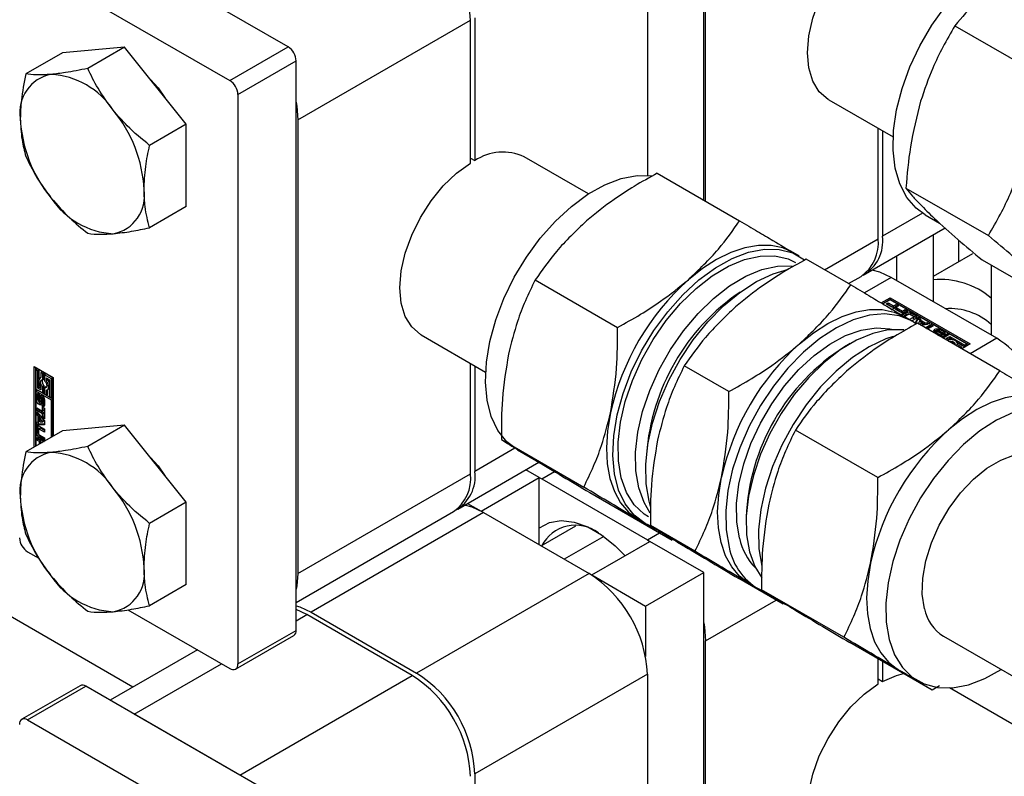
# Model space of a CAD drawing. Header units: millimetres. Extents: x 0 to 25230, y 0 to 17820.
# Tile 120 of 214: x 18119 to 18215, y 9829 to 9903. Entities that reach past the tile are written whole.
import ezdxf

# ---------------------------------------------------------------- set-up
doc = ezdxf.new("R2010")
doc.units = ezdxf.units.MM
doc.linetypes.add('SLD-Sólida', pattern=[0])

msp = doc.modelspace()

# ---------------------------------------------------------------- linework, layer by layer
at = {"color": 7, "linetype": 'SLD-Sólida', "lineweight": 25, "ltscale": 30}
for p, q in [((18130.222, 9837.926), (17191.77, 10379.683)), ((18185.678, 9885.269), (18185.678, 9922.559)), ((18185.854, 9885.167), (18185.854, 9915.924)), ((18180.197, 9912.659), (18180.197, 9887.66)), ((18145.302, 9900.148), (18125.644, 9911.496)), ((18119.987, 9908.231), (18139.645, 9896.883)), ((18163.439, 9902.984), (18163.439, 9889.099)), ((18146.256, 9893.065), (18163.015, 9902.739)), ((18163.015, 9888.854), (18163.015, 9902.739)), ((18210.067, 9902.208), (18218.072, 9897.587)), ((18129.392, 9900.119), (18123.381, 9899.582)), ((18129.392, 9900.119), (18125.827, 9898.061)), ((18135.402, 9892.642), (18129.392, 9900.119)), ((18139.645, 9896.883), (18145.302, 9900.148)), ((18123.381, 9899.582), (18119.817, 9897.524)), ((18140.423, 9895.535), (18146.08, 9898.801)), ((18146.08, 9843.439), (18146.08, 9898.801)), ((18140.423, 9895.535), (18140.423, 9840.174)), ((18197.825, 9895.014), (18204.079, 9891.404)), ((18135.402, 9892.642), (18131.838, 9890.585)), ((18135.402, 9884.628), (18135.402, 9892.642)), ((18146.256, 9893.065), (18146.256, 9848.972)), ((18202.613, 9881.505), (18202.613, 9892.25)), ((18203.037, 9892.005), (18203.037, 9881.75)), ((18163.015, 9889.344), (18163.439, 9889.099)), ((18174.48, 9885.865), (18168.227, 9889.476)), ((18181.156, 9887.879), (18189.161, 9883.258)), ((18205.322, 9886.43), (18213.327, 9881.809)), ((18135.402, 9884.628), (18131.838, 9882.57)), ((18206.927, 9883.996), (18203.037, 9881.75)), ((18207.17, 9883.846), (18208.578, 9883.033)), ((18201.38, 9878.088), (18209.114, 9882.552)), ((18197.405, 9878.499), (18202.613, 9881.505)), ((18207.951, 9881.881), (18207.951, 9875.399)), ((18210.426, 9881.378), (18210.426, 9879.252)), ((18194.945, 9879.825), (18194.326, 9880.182)), ((18211.781, 9880.034), (18207.951, 9877.824)), ((18199.962, 9877.023), (18195.634, 9879.521)), ((18204.416, 9879.84), (18204.416, 9877.44)), ((18212.727, 9879.441), (18220.732, 9874.82)), ((18213.608, 9878.933), (18213.608, 9872.133)), ((18169.296, 9877.502), (18177.301, 9872.881)), ((18199.749, 9877.146), (18200.956, 9877.843)), ((18203.886, 9877.746), (18201.279, 9876.241)), ((18214.139, 9871.827), (18203.886, 9877.746)), ((18202.916, 9875.268), (18203.779, 9875.766)), ((18203.779, 9875.603), (18203.055, 9875.185)), ((18203.779, 9875.564), (18203.088, 9875.165)), ((18203.396, 9875.178), (18203.575, 9875.281)), ((18203.575, 9875.281), (18204.111, 9874.971)), ((18203.575, 9875.117), (18203.575, 9875.281)), ((18203.779, 9875.766), (18211.558, 9871.276)), ((18203.779, 9875.603), (18203.779, 9875.766)), ((18211.416, 9871.195), (18203.779, 9875.603)), ((18209.405, 9872.317), (18203.779, 9875.564)), ((18203.932, 9874.868), (18203.396, 9875.178)), ((18203.538, 9875.096), (18203.575, 9875.117)), ((18203.575, 9875.117), (18204.111, 9874.808)), ((18204.597, 9874.978), (18203.866, 9874.556)), ((18204.111, 9874.971), (18204.36, 9875.115)), ((18204.111, 9874.808), (18204.111, 9874.971)), ((18204.111, 9874.808), (18204.36, 9874.952)), ((18204.266, 9874.675), (18204.445, 9874.778)), ((18204.802, 9874.366), (18204.266, 9874.675)), ((18204.36, 9875.115), (18204.597, 9874.978)), ((18204.36, 9874.952), (18204.36, 9875.115)), ((18204.36, 9874.952), (18204.456, 9874.897)), ((18204.408, 9874.594), (18204.445, 9874.615)), ((18204.445, 9874.778), (18204.981, 9874.469)), ((18204.445, 9874.615), (18204.445, 9874.778)), ((18204.445, 9874.615), (18204.981, 9874.306)), ((18205.467, 9874.476), (18204.736, 9874.054)), ((18204.819, 9874.006), (18205.347, 9874.31)), ((18204.981, 9874.469), (18205.23, 9874.613)), ((18204.981, 9874.306), (18204.981, 9874.469)), ((18204.981, 9874.306), (18205.23, 9874.45)), ((18205.23, 9874.613), (18205.467, 9874.476)), ((18205.23, 9874.45), (18205.23, 9874.613)), ((18205.23, 9874.45), (18205.326, 9874.395)), ((18205.347, 9874.147), (18205.347, 9874.31)), ((18205.8, 9874.31), (18206.306, 9874.018)), ((18205.8, 9874.147), (18205.8, 9874.31)), ((18205.065, 9873.984), (18205.347, 9874.147)), ((18205.905, 9873.498), (18205.127, 9873.947)), ((18205.56, 9874.158), (18205.161, 9873.927)), ((18205.642, 9873.649), (18206.041, 9873.88)), ((18206.041, 9873.963), (18205.705, 9874.158)), ((18205.8, 9874.147), (18206.306, 9873.855)), ((18206.306, 9873.757), (18205.881, 9873.511)), ((18206.041, 9873.716), (18206.041, 9873.88)), ((18206.072, 9873.758), (18206.072, 9873.921)), ((18206.198, 9873.314), (18206.498, 9873.881)), ((18206.262, 9873.271), (18206.498, 9873.718)), ((18206.306, 9873.855), (18206.306, 9874.018)), ((18206.498, 9873.881), (18206.754, 9873.734)), ((18206.498, 9873.718), (18206.498, 9873.881)), ((18206.498, 9873.718), (18206.697, 9873.603)), ((18206.621, 9873.485), (18206.5, 9873.249)), ((18206.935, 9873.303), (18206.621, 9873.485)), ((18206.754, 9873.734), (18206.697, 9873.625)), ((18206.697, 9873.625), (18207.178, 9873.347)), ((18206.697, 9873.462), (18206.697, 9873.625)), ((18206.697, 9873.462), (18207.178, 9873.184)), ((18207.178, 9873.347), (18207.367, 9873.38)), ((18207.178, 9873.184), (18207.178, 9873.347)), ((18207.367, 9873.38), (18207.622, 9873.232)), ((18207.367, 9873.216), (18207.367, 9873.38)), ((18214.44, 9868.665), (18206.435, 9873.286)), ((18206.527, 9873.233), (18206.935, 9873.303)), ((18206.745, 9873.107), (18206.935, 9873.14)), ((18207.622, 9873.232), (18206.784, 9873.084)), ((18206.935, 9873.14), (18206.935, 9873.303)), ((18207.173, 9872.86), (18207.72, 9873.176)), ((18207.178, 9873.184), (18207.367, 9873.216)), ((18207.314, 9872.779), (18207.72, 9873.013)), ((18207.367, 9873.216), (18207.405, 9873.194)), ((18207.958, 9873.038), (18207.412, 9872.722)), ((18207.72, 9873.176), (18207.958, 9873.038)), ((18207.72, 9873.013), (18207.72, 9873.176)), ((18207.72, 9873.013), (18207.817, 9872.956)), ((18208.522, 9872.198), (18208.12, 9872.442)), ((18208.286, 9872.576), (18208.286, 9872.413)), ((18208.286, 9872.412), (18208.286, 9872.575)), ((18208.286, 9872.413), (18208.286, 9872.412)), ((18208.294, 9872.388), (18208.294, 9872.552)), ((18208.326, 9872.522), (18208.726, 9872.28)), ((18208.326, 9872.359), (18208.326, 9872.522)), ((18208.8, 9872.36), (18208.426, 9872.576)), ((18208.585, 9872.704), (18209.022, 9872.452)), ((18208.585, 9872.541), (18208.585, 9872.704)), ((18208.585, 9872.541), (18209.022, 9872.288)), ((18209.022, 9872.288), (18209.022, 9872.452)), ((18158.227, 9872.155), (18164.481, 9868.545)), ((18208.326, 9872.359), (18208.726, 9872.116)), ((18208.469, 9872.112), (18208.469, 9872.125)), ((18208.515, 9872.085), (18208.515, 9872.116)), ((18208.553, 9872.064), (18208.553, 9872.123)), ((18208.567, 9872.055), (18208.567, 9872.144)), ((18208.567, 9872.056), (18208.567, 9872.141)), ((18208.726, 9872.116), (18208.726, 9872.28)), ((18208.79, 9872.065), (18208.726, 9872.116)), ((18208.76, 9871.944), (18209.405, 9872.317)), ((18208.831, 9872.285), (18208.835, 9872.287)), ((18209.012, 9872.18), (18208.831, 9872.285)), ((18208.835, 9872.283), (18208.835, 9872.287)), ((18208.844, 9872.277), (18208.844, 9872.297)), ((18208.847, 9872.276), (18208.847, 9872.307)), ((18208.901, 9871.862), (18209.405, 9872.153)), ((18209.58, 9872.215), (18208.935, 9871.843)), ((18209.265, 9871.831), (18209.58, 9872.013)), ((18209.505, 9871.693), (18209.265, 9871.831)), ((18209.405, 9872.317), (18209.405, 9872.153)), ((18209.407, 9871.75), (18209.58, 9871.85)), ((18211.207, 9871.276), (18209.58, 9872.215)), ((18209.58, 9872.013), (18211.032, 9871.175)), ((18209.58, 9871.85), (18209.58, 9872.013)), ((18209.58, 9871.85), (18209.884, 9871.675)), ((18210.271, 9871.451), (18211.032, 9871.012)), ((18214.139, 9871.827), (18211.55, 9870.333)), ((18199.893, 9871.313), (18199.359, 9871.004)), ((18210.717, 9870.993), (18210.302, 9871.233)), ((18210.316, 9871.225), (18210.316, 9871.311)), ((18210.562, 9870.904), (18210.717, 9870.993)), ((18210.703, 9870.822), (18210.717, 9870.83)), ((18210.717, 9870.83), (18210.717, 9870.993)), ((18211.558, 9871.276), (18210.737, 9870.803)), ((18211.032, 9871.175), (18211.207, 9871.276)), ((18211.032, 9871.012), (18211.032, 9871.175)), ((18211.032, 9871.012), (18211.207, 9871.113)), ((18211.207, 9871.113), (18211.207, 9871.276)), ((18120.624, 9869.078), (18122.48, 9868.006)), ((18120.624, 9861.245), (18120.624, 9869.078)), ((18120.765, 9868.996), (18120.765, 9861.327)), ((18120.94, 9868.856), (18120.799, 9868.774)), ((18120.799, 9868.774), (18120.799, 9866.895)), ((18120.974, 9868.673), (18120.799, 9868.774)), ((18121.116, 9868.755), (18120.94, 9868.856)), ((18121.116, 9868.755), (18120.974, 9868.673)), ((18120.974, 9866.997), (18120.974, 9868.673)), ((18121.116, 9867.875), (18121.116, 9868.755)), ((18121.431, 9868.573), (18121.289, 9868.491)), ((18121.606, 9868.472), (18121.431, 9868.573)), ((18163.015, 9858.646), (18163.015, 9869.391)), ((18163.439, 9869.146), (18163.439, 9858.891)), ((18188.102, 9866.645), (18183.774, 9869.144)), ((18121.289, 9868.028), (18121.215, 9867.985)), ((18121.464, 9868.39), (18121.289, 9868.491)), ((18121.289, 9868.491), (18121.289, 9868.012)), ((18121.606, 9868.472), (18121.464, 9868.39)), ((18121.464, 9867.783), (18121.464, 9868.39)), ((18121.606, 9867.864), (18121.464, 9867.783)), ((18121.606, 9867.864), (18121.606, 9868.472)), ((18121.781, 9868.37), (18121.64, 9868.289)), ((18121.64, 9868.289), (18121.64, 9867.681)), ((18122.305, 9867.905), (18121.64, 9868.289)), ((18122.447, 9867.986), (18121.781, 9868.37)), ((18121.815, 9867.985), (18122.13, 9867.803)), ((18121.815, 9867.708), (18121.815, 9867.985)), ((18121.956, 9867.79), (18121.815, 9867.708)), ((18121.956, 9867.79), (18121.956, 9867.904)), ((18122.13, 9867.803), (18122.13, 9866.127)), ((18122.447, 9867.986), (18122.305, 9867.905)), ((18122.305, 9866.026), (18122.305, 9867.905)), ((18122.447, 9866.108), (18122.447, 9867.986)), ((18122.48, 9868.006), (18122.48, 9862.317)), ((18120.799, 9866.895), (18121.464, 9866.511)), ((18120.799, 9866.693), (18120.94, 9866.775)), ((18122.305, 9865.824), (18120.799, 9866.693)), ((18120.799, 9866.693), (18120.799, 9861.347)), ((18122.447, 9865.905), (18120.94, 9866.775)), ((18121.116, 9867.078), (18120.974, 9866.997)), ((18121.289, 9866.815), (18120.974, 9866.997)), ((18121.116, 9867.078), (18121.116, 9867.429)), ((18121.289, 9866.978), (18121.116, 9867.078)), ((18121.289, 9867.092), (18121.289, 9866.815)), ((18121.606, 9867.2), (18121.464, 9867.119)), ((18121.464, 9866.511), (18121.464, 9867.119)), ((18121.606, 9866.593), (18121.606, 9867.2)), ((18121.781, 9867.099), (18121.64, 9867.017)), ((18121.64, 9867.017), (18121.64, 9866.41)), ((18121.823, 9867.094), (18121.781, 9867.099)), ((18121.815, 9866.309), (18121.815, 9866.788)), ((18121.889, 9866.815), (18122.031, 9866.897)), ((18121.956, 9866.391), (18121.956, 9866.854)), ((18121.015, 9866.375), (18120.873, 9866.294)), ((18120.873, 9865.789), (18120.873, 9866.294)), ((18121.015, 9865.871), (18120.873, 9865.789)), ((18121.015, 9865.871), (18121.015, 9866.375)), ((18121.064, 9866.147), (18121.064, 9865.715)), ((18121.114, 9866.23), (18121.087, 9866.214)), ((18121.114, 9866.227), (18121.096, 9866.217)), ((18121.114, 9866.216), (18121.11, 9866.214)), ((18121.114, 9866.212), (18121.11, 9866.214)), ((18121.114, 9866.42), (18121.114, 9866.212)), ((18121.134, 9865.594), (18121.275, 9865.675)), ((18121.276, 9865.676), (18121.135, 9865.594)), ((18121.292, 9865.695), (18121.151, 9865.614)), ((18121.16, 9865.656), (18121.171, 9866.123)), ((18121.302, 9865.737), (18121.16, 9865.656)), ((18121.312, 9866.205), (18121.171, 9866.123)), ((18121.275, 9865.675), (18121.276, 9865.676)), ((18121.302, 9865.737), (18121.312, 9866.205)), ((18121.325, 9866.286), (18121.312, 9866.205)), ((18121.343, 9865.988), (18121.333, 9865.517)), ((18121.509, 9866.135), (18121.367, 9866.053)), ((18121.512, 9866.136), (18121.37, 9866.055)), ((18121.533, 9866.132), (18121.393, 9866.051)), ((18121.554, 9866.101), (18121.418, 9866.022)), ((18121.574, 9866.06), (18121.433, 9865.978)), ((18121.579, 9866.018), (18121.437, 9865.936)), ((18121.437, 9865.504), (18121.437, 9865.936)), ((18121.606, 9866.593), (18121.464, 9866.511)), ((18121.579, 9865.586), (18121.579, 9866.018)), ((18121.63, 9865.859), (18121.63, 9865.354)), ((18121.64, 9866.41), (18121.815, 9866.309)), ((18121.956, 9866.391), (18121.815, 9866.309)), ((18122.13, 9866.127), (18122.305, 9866.026)), ((18122.447, 9866.108), (18122.305, 9866.026)), ((18122.447, 9865.905), (18122.305, 9865.824)), ((18122.305, 9862.216), (18122.305, 9865.824)), ((18122.447, 9862.298), (18122.447, 9865.905)), ((18120.897, 9865.079), (18121.45, 9864.76)), ((18120.897, 9864.803), (18120.897, 9865.079)), ((18121.039, 9864.885), (18120.897, 9864.803)), ((18121.45, 9864.484), (18120.897, 9864.803)), ((18121.039, 9864.885), (18121.039, 9864.998)), ((18121.592, 9864.566), (18121.039, 9864.885)), ((18121.389, 9865.228), (18121.389, 9865.438)), ((18121.53, 9865.31), (18121.389, 9865.228)), ((18121.415, 9865.437), (18121.556, 9865.519)), ((18121.567, 9865.53), (18121.425, 9865.448)), ((18121.576, 9865.555), (18121.435, 9865.473)), ((18121.579, 9865.586), (18121.437, 9865.504)), ((18121.45, 9865.135), (18121.629, 9865.031)), ((18121.45, 9864.76), (18121.45, 9865.135)), ((18121.592, 9864.842), (18121.45, 9864.76)), ((18121.531, 9865.504), (18121.53, 9865.31)), ((18121.592, 9864.842), (18121.592, 9865.053)), ((18121.629, 9865.031), (18121.629, 9864.006)), ((18120.897, 9864.691), (18121.629, 9863.819)), ((18120.897, 9864.396), (18120.897, 9864.691)), ((18121.039, 9864.478), (18120.897, 9864.396)), ((18121.02, 9864.249), (18120.897, 9864.396)), ((18121.161, 9864.331), (18121.02, 9864.249)), ((18121.02, 9863.693), (18121.02, 9864.249)), ((18121.161, 9863.775), (18121.02, 9863.693)), ((18121.039, 9864.478), (18121.039, 9864.522)), ((18121.161, 9864.331), (18121.039, 9864.478)), ((18121.161, 9863.775), (18121.161, 9864.331)), ((18121.321, 9864.142), (18121.179, 9864.061)), ((18121.179, 9864.061), (18121.179, 9863.697)), ((18121.469, 9863.712), (18121.179, 9864.061)), ((18121.611, 9863.793), (18121.321, 9864.142)), ((18121.592, 9864.566), (18121.45, 9864.484)), ((18121.45, 9864.109), (18121.45, 9864.484)), ((18121.592, 9864.191), (18121.45, 9864.109)), ((18121.629, 9864.006), (18121.45, 9864.109)), ((18121.611, 9863.793), (18121.469, 9863.712)), ((18121.592, 9864.191), (18121.592, 9864.566)), ((18121.629, 9864.17), (18121.592, 9864.191)), ((18121.629, 9863.819), (18121.629, 9863.42)), ((18123.381, 9862.837), (18119.817, 9860.78)), ((18121.016, 9863.24), (18120.875, 9863.158)), ((18120.875, 9862.573), (18120.875, 9863.158)), ((18120.897, 9863.688), (18121.02, 9863.693)), ((18120.897, 9863.393), (18120.897, 9863.688)), ((18121.039, 9863.475), (18120.897, 9863.393)), ((18121.629, 9863.42), (18120.897, 9863.393)), ((18121.016, 9862.655), (18121.016, 9863.24)), ((18121.039, 9863.475), (18121.039, 9863.704)), ((18121.629, 9863.496), (18121.039, 9863.475)), ((18121.054, 9862.956), (18121.054, 9862.568)), ((18121.217, 9863.085), (18121.076, 9863.003)), ((18121.101, 9863.289), (18121.629, 9862.984)), ((18121.268, 9863.08), (18121.127, 9862.998)), ((18121.629, 9862.708), (18121.127, 9862.998)), ((18121.179, 9863.697), (18121.469, 9863.712)), ((18121.629, 9862.872), (18121.268, 9863.08)), ((18121.629, 9862.984), (18121.629, 9862.708)), ((18129.392, 9863.375), (18123.381, 9862.837)), ((18129.392, 9863.375), (18125.827, 9861.317)), ((18135.402, 9855.898), (18129.392, 9863.375)), ((18202.58, 9858.288), (18194.576, 9862.909)), ((18121.016, 9862.655), (18120.875, 9862.573)), ((18120.897, 9862.202), (18121.589, 9861.803)), ((18120.897, 9861.929), (18120.897, 9862.202)), ((18121.039, 9862.01), (18120.897, 9861.929)), ((18121.147, 9861.785), (18120.897, 9861.929)), ((18121.039, 9862.01), (18121.039, 9862.121)), ((18121.288, 9861.867), (18121.039, 9862.01)), ((18121.242, 9862.263), (18121.101, 9862.181)), ((18121.629, 9861.877), (18121.101, 9862.181)), ((18121.127, 9862.442), (18121.629, 9862.152)), ((18121.288, 9861.867), (18121.147, 9861.785)), ((18121.629, 9862.04), (18121.242, 9862.263)), ((18121.288, 9861.629), (18121.288, 9861.867)), ((18121.629, 9862.152), (18121.629, 9861.877)), ((18166.015, 9861.982), (18174.02, 9857.361)), ((18121.147, 9861.547), (18121.147, 9861.785)), ((18121.467, 9861.763), (18121.325, 9861.682)), ((18121.352, 9861.666), (18121.325, 9861.682)), ((18121.325, 9861.682), (18121.325, 9861.65)), ((18121.494, 9861.748), (18121.467, 9861.763)), ((18167.329, 9861.136), (18163.439, 9858.891)), ((18167.572, 9860.987), (18169.428, 9859.915)), ((18161.782, 9855.228), (18169.66, 9859.776)), ((18169.697, 9858.295), (18168.396, 9859.046)), ((18146.256, 9848.972), (18163.015, 9858.646)), ((18164.04, 9855.03), (18169.697, 9858.295)), ((18169.697, 9851.764), (18169.697, 9858.295)), ((18169.697, 9858.289), (18169.944, 9858.152)), ((18169.944, 9858.152), (18171.182, 9858.867)), ((18169.944, 9858.152), (18180.197, 9852.233)), ((18174.593, 9856.839), (18182.598, 9852.218)), ((18135.402, 9855.898), (18131.838, 9853.84)), ((18135.402, 9847.884), (18135.402, 9855.898)), ((18162.739, 9855.781), (18164.04, 9855.03)), ((18146.08, 9846.163), (18161.358, 9854.983)), ((18164.288, 9854.887), (18147.529, 9845.212)), ((18164.04, 9855.03), (18164.04, 9855.023)), ((18164.288, 9854.887), (18174.541, 9848.968)), ((18179.327, 9854.2), (18179.946, 9853.843)), ((18189.792, 9854.432), (18189.792, 9853.815)), ((18169.889, 9851.653), (18173.256, 9853.597)), ((18184.821, 9851.125), (18180.493, 9853.624)), ((18175.962, 9852.572), (18172.13, 9850.36)), ((18180.197, 9852.233), (18181.384, 9852.918)), ((18182.598, 9852.218), (18181.783, 9852.717)), ((18174.788, 9848.825), (18180.445, 9852.091)), ((18180.197, 9852.233), (18180.44, 9852.088)), ((18185.678, 9849.07), (18180.445, 9852.091)), ((18183.128, 9852.006), (18183.906, 9851.557)), ((18119.987, 9851.073), (18121.066, 9850.45)), ((18174.541, 9848.968), (18157.782, 9839.293)), ((18174.788, 9848.825), (18174.788, 9848.819)), ((18174.788, 9848.825), (18180.021, 9845.804)), ((18180.021, 9845.804), (18185.678, 9849.07)), ((18185.678, 9805.913), (18185.678, 9849.07)), ((18193.399, 9845.983), (18189.071, 9848.481)), ((18135.402, 9847.884), (18131.838, 9845.826)), ((18190.128, 9847.965), (18190.906, 9847.516)), ((18199.299, 9842.767), (18191.294, 9847.388)), ((18180.021, 9845.804), (18180.021, 9840.892)), ((18185.854, 9842.435), (18192.699, 9846.387)), ((18193.399, 9845.983), (18192.584, 9846.481)), ((18194.088, 9845.679), (18194.707, 9845.322)), ((18129.742, 9845.442), (18139.645, 9839.725)), ((18147.105, 9844.967), (18146.08, 9845.451)), ((18146.08, 9844.376), (18147.105, 9844.967)), ((18157.358, 9839.048), (18147.105, 9844.967)), ((18147.529, 9845.212), (18157.782, 9839.293)), ((18140.195, 9839.67), (18145.852, 9842.936)), ((18140.423, 9840.174), (18146.08, 9843.439)), ((18208.962, 9842.866), (18872.228, 9459.97)), ((18185.854, 9805.811), (18185.854, 9842.435)), ((18207.877, 9837.625), (18199.872, 9842.246)), ((18136.491, 9841.545), (18128.004, 9836.645)), ((18130.346, 9835.293), (18138.834, 9840.193)), ((18202.613, 9838.225), (18202.613, 9840.663)), ((18203.037, 9840.419), (18203.037, 9838.47)), ((18140.6, 9829.374), (18157.358, 9839.048)), ((18180.197, 9839.17), (18163.439, 9829.495)), ((18180.197, 9839.17), (18180.197, 9809.076)), ((18204.606, 9839.607), (18206.462, 9838.536)), ((18125.094, 9838.062), (18119.437, 9834.796)), ((18119.987, 9834.742), (18125.644, 9838.008)), ((18145.302, 9826.659), (18125.644, 9838.008)), ((18202.613, 9838.715), (18203.037, 9838.47)), ((18208.564, 9838.032), (18207.877, 9837.625)), ((18882.228, 9449.522), (18209.564, 9837.842)), ((18140.6, 9829.374), (18130.346, 9835.293)), ((18119.987, 9834.742), (18139.645, 9823.394)), ((18163.439, 9829.495), (18163.439, 9815.611))]:
    msp.add_line(p, q, dxfattribs=at)
at = {"color": 7, "linetype": 'SLD-Sólida', "lineweight": 25, "ltscale": 30, "flags": 128}
for points in [[(18197.825, 9895.014), (18197.75, 9895.058), (18196.902, 9895.795), (18196.272, 9896.823), (18195.885, 9898.105), (18195.754, 9899.592), (18195.885, 9901.231), (18196.272, 9902.96), (18196.902, 9904.715), (18197.75, 9906.432), (18198.787, 9908.046), (18199.973, 9909.499), (18201.264, 9910.737), (18202.613, 9911.714)], [(18207.17, 9883.846), (18206.304, 9884.478), (18205.406, 9885.523), (18204.726, 9886.833), (18204.279, 9888.377), (18204.075, 9890.12), (18204.12, 9892.02), (18204.412, 9894.033), (18204.944, 9896.112), (18205.704, 9898.208), (18206.675, 9900.272), (18207.832, 9902.255), (18209.15, 9904.111), (18210.598, 9905.797), (18212.141, 9907.272), (18213.743, 9908.504), (18215.366, 9909.461), (18216.974, 9910.123), (18218.527, 9910.473), (18219.99, 9910.504), (18220.717, 9910.39)], [(18131.609, 9897.338), (18132.66, 9896.166), (18133.365, 9895.177)], [(18146.08, 9894.787), (18146.148, 9894.402), (18146.256, 9893.065)], [(18158.227, 9872.155), (18158.152, 9872.199), (18157.304, 9872.936), (18156.674, 9873.964), (18156.287, 9875.246), (18156.156, 9876.733), (18156.287, 9878.371), (18156.674, 9880.1), (18157.304, 9881.855), (18158.152, 9883.572), (18159.189, 9885.187), (18160.375, 9886.64), (18161.666, 9887.878), (18163.015, 9888.854)], [(18167.572, 9860.987), (18166.535, 9861.78), (18165.674, 9862.873), (18165.033, 9864.226), (18164.628, 9865.808), (18164.467, 9867.581), (18164.555, 9869.504), (18164.889, 9871.532), (18165.462, 9873.617), (18166.261, 9875.711), (18167.265, 9877.764), (18168.453, 9879.729), (18169.796, 9881.558), (18171.262, 9883.21), (18172.818, 9884.646), (18174.427, 9885.831), (18176.05, 9886.739), (18177.651, 9887.347), (18179.191, 9887.642), (18180.635, 9887.617), (18180.656, 9887.614)], [(18180.855, 9853.433), (18179.97, 9853.829), (18178.909, 9854.636), (18178.048, 9855.729), (18177.407, 9857.082), (18177.002, 9858.664), (18176.841, 9860.437), (18176.929, 9862.36), (18177.264, 9864.388), (18177.837, 9866.474), (18178.635, 9868.568), (18179.64, 9870.621), (18180.827, 9872.585), (18182.17, 9874.415), (18183.637, 9876.067), (18185.192, 9877.502), (18186.801, 9878.688), (18188.425, 9879.595), (18190.025, 9880.204), (18191.566, 9880.499), (18193.009, 9880.474), (18194.322, 9880.129), (18195.475, 9879.472), (18195.494, 9879.458)], [(18194.397, 9880.14), (18193.363, 9880.611), (18192.217, 9880.852), (18190.978, 9880.859), (18189.669, 9880.632), (18188.31, 9880.175), (18186.927, 9879.497), (18185.542, 9878.607), (18184.178, 9877.523)], [(18180.302, 9854.46), (18179.874, 9854.739), (18178.921, 9855.652), (18178.178, 9856.84), (18177.662, 9858.274), (18177.388, 9859.919), (18177.362, 9861.734), (18177.584, 9863.674), (18178.048, 9865.693), (18178.744, 9867.739), (18179.654, 9869.764), (18180.757, 9871.716), (18182.023, 9873.548), (18183.424, 9875.214), (18184.923, 9876.675), (18186.484, 9877.893), (18188.069, 9878.838), (18189.639, 9879.488), (18191.155, 9879.827), (18192.579, 9879.846), (18193.877, 9879.544), (18194.589, 9879.208)], [(18180.484, 9854.842), (18179.871, 9855.862), (18179.356, 9857.296), (18179.081, 9858.941), (18179.055, 9860.756), (18179.277, 9862.697), (18179.741, 9864.715), (18180.437, 9866.762), (18181.348, 9868.786), (18182.45, 9870.738), (18183.716, 9872.57), (18185.117, 9874.237), (18186.616, 9875.697), (18188.177, 9876.915), (18189.763, 9877.861), (18191.332, 9878.511), (18192.848, 9878.85), (18194.272, 9878.868), (18194.279, 9878.867)], [(18180.509, 9855.481), (18180.357, 9856.01), (18180.073, 9857.692), (18180.036, 9859.546), (18180.248, 9861.527), (18180.703, 9863.59), (18181.391, 9865.686), (18182.295, 9867.765), (18183.394, 9869.78), (18184.663, 9871.683), (18186.072, 9873.429), (18187.588, 9874.977), (18189.174, 9876.291), (18190.795, 9877.341), (18192.412, 9878.101), (18193.914, 9878.54)], [(18203.886, 9877.746), (18202.782, 9878.258), (18202.021, 9878.458)], [(18194.979, 9871.287), (18196.343, 9872.372), (18197.728, 9873.261), (18199.111, 9873.94), (18200.47, 9874.397), (18201.779, 9874.623), (18203.018, 9874.616), (18204.164, 9874.375), (18205.198, 9873.905)], [(18206.291, 9873.25), (18205.881, 9873.512), (18204.644, 9874.014), (18203.262, 9874.199), (18201.765, 9874.064), (18200.19, 9873.611), (18198.573, 9872.85), (18196.953, 9871.801), (18195.366, 9870.487), (18193.85, 9868.938), (18192.441, 9867.192), (18191.173, 9865.29), (18190.073, 9863.275), (18189.169, 9861.196), (18188.481, 9859.1), (18188.026, 9857.037), (18187.814, 9855.056), (18187.851, 9853.202), (18188.135, 9851.52)], [(18206.367, 9873.806), (18206.346, 9873.827), (18206.306, 9873.855)], [(18189.14, 9852.399), (18188.877, 9853.999), (18188.86, 9855.768), (18189.091, 9857.659), (18189.563, 9859.624), (18190.264, 9861.612), (18191.176, 9863.572), (18192.275, 9865.452), (18193.533, 9867.203), (18194.917, 9868.782), (18196.392, 9870.146), (18197.918, 9871.26), (18199.457, 9872.096), (18200.969, 9872.632), (18202.415, 9872.854), (18203.757, 9872.756), (18204.073, 9872.681)], [(18205.111, 9872.65), (18205.028, 9872.659), (18203.604, 9872.64), (18202.088, 9872.302), (18200.519, 9871.652), (18198.933, 9870.706), (18197.372, 9869.488), (18195.873, 9868.028), (18194.472, 9866.361), (18193.206, 9864.529), (18192.104, 9862.577), (18191.193, 9860.553), (18190.497, 9858.506), (18190.033, 9856.488), (18189.811, 9854.547), (18189.837, 9852.732), (18190.112, 9851.087)], [(18208.12, 9872.442), (18208.052, 9872.503), (18208.03, 9872.575), (18208.057, 9872.646), (18208.128, 9872.706), (18208.233, 9872.745), (18208.357, 9872.759), (18208.48, 9872.744), (18208.585, 9872.704)], [(18208.325, 9872.602), (18208.317, 9872.601), (18208.309, 9872.599), (18208.302, 9872.596), (18208.296, 9872.593), (18208.291, 9872.589), (18208.288, 9872.585), (18208.286, 9872.58), (18208.286, 9872.575)], [(18208.585, 9872.541), (18208.48, 9872.581), (18208.381, 9872.595)], [(18209.022, 9872.452), (18209.064, 9872.422), (18209.094, 9872.389), (18209.112, 9872.352), (18209.117, 9872.315), (18209.109, 9872.277), (18209.088, 9872.241), (18209.055, 9872.209), (18209.012, 9872.18)], [(18204.09, 9872.017), (18203.372, 9871.774), (18201.755, 9871.014), (18200.135, 9869.964), (18198.548, 9868.65), (18197.032, 9867.101), (18195.623, 9865.355), (18194.354, 9863.453), (18193.255, 9861.438), (18192.351, 9859.359), (18191.663, 9857.263), (18191.208, 9855.2), (18190.996, 9853.219), (18191.033, 9851.365), (18191.317, 9849.683)], [(18208.726, 9872.28), (18208.797, 9872.219), (18208.822, 9872.147), (18208.798, 9872.075), (18208.727, 9872.014), (18208.679, 9871.991)], [(18209.085, 9872.237), (18209.064, 9872.259), (18209.022, 9872.288)], [(18209.468, 9871.535), (18209.569, 9871.553), (18209.703, 9871.554), (18209.832, 9871.53), (18209.941, 9871.484), (18210.02, 9871.421), (18210.061, 9871.347), (18210.06, 9871.269), (18210.029, 9871.211)], [(18210.302, 9871.233), (18210.315, 9871.328), (18210.287, 9871.423), (18210.22, 9871.511), (18210.118, 9871.587), (18209.987, 9871.646), (18209.835, 9871.684), (18209.671, 9871.7), (18209.505, 9871.693)], [(18121.289, 9868.012), (18121.2, 9867.975), (18121.132, 9867.904), (18121.089, 9867.802), (18121.075, 9867.676), (18121.089, 9867.532), (18121.132, 9867.381), (18121.2, 9867.231), (18121.289, 9867.092)], [(18121.464, 9867.119), (18121.379, 9867.216), (18121.311, 9867.333), (18121.267, 9867.456), (18121.251, 9867.574), (18121.267, 9867.674), (18121.311, 9867.746), (18121.379, 9867.784), (18121.464, 9867.783)], [(18121.64, 9867.681), (18121.725, 9867.584), (18121.794, 9867.467), (18121.837, 9867.344), (18121.853, 9867.227), (18121.837, 9867.126), (18121.794, 9867.054), (18121.725, 9867.016), (18121.64, 9867.017)], [(18121.815, 9866.788), (18121.904, 9866.825), (18121.972, 9866.896), (18122.015, 9866.998), (18122.029, 9867.124), (18122.015, 9867.268), (18121.972, 9867.419), (18121.904, 9867.569), (18121.815, 9867.708)], [(18120.873, 9866.294), (18120.878, 9866.344), (18120.892, 9866.387), (18120.914, 9866.421), (18120.944, 9866.445), (18120.981, 9866.456), (18121.023, 9866.456), (18121.067, 9866.444), (18121.114, 9866.42)], [(18121.333, 9865.517), (18121.314, 9865.428), (18121.263, 9865.373), (18121.188, 9865.361), (18121.101, 9865.392), (18121.013, 9865.464), (18120.94, 9865.564), (18120.891, 9865.678), (18120.873, 9865.789)], [(18121.028, 9866.455), (18121.02, 9866.426), (18121.015, 9866.375)], [(18121.015, 9865.871), (18121.032, 9865.76), (18121.07, 9865.666)], [(18121.171, 9866.123), (18121.188, 9866.215), (18121.237, 9866.273), (18121.312, 9866.288), (18121.4, 9866.257), (18121.488, 9866.186), (18121.563, 9866.086), (18121.613, 9865.971), (18121.63, 9865.859)], [(18121.512, 9866.136), (18121.509, 9866.135), (18121.509, 9866.135)], [(18121.574, 9866.06), (18121.573, 9866.065), (18121.572, 9866.069)], [(18219.676, 9865.547), (18218.642, 9866.017), (18217.496, 9866.258), (18216.257, 9866.265), (18214.948, 9866.039), (18213.589, 9865.582), (18212.206, 9864.903), (18210.821, 9864.014), (18209.457, 9862.929)], [(18121.092, 9865.615), (18121.097, 9865.608), (18121.102, 9865.602), (18121.108, 9865.598), (18121.114, 9865.594), (18121.12, 9865.592), (18121.125, 9865.592), (18121.13, 9865.592), (18121.135, 9865.594)], [(18121.63, 9865.354), (18121.626, 9865.303), (18121.612, 9865.26), (18121.589, 9865.226), (18121.559, 9865.203), (18121.522, 9865.191), (18121.48, 9865.191), (18121.435, 9865.204), (18121.389, 9865.228)], [(18121.53, 9865.31), (18121.577, 9865.286), (18121.618, 9865.274)], [(18224.552, 9856.959), (18224.566, 9857.923), (18224.405, 9859.696), (18224, 9861.278), (18223.359, 9862.631), (18222.498, 9863.724), (18221.437, 9864.531), (18220.201, 9865.033), (18218.818, 9865.219), (18217.322, 9865.083), (18215.747, 9864.63), (18214.13, 9863.87), (18212.509, 9862.82), (18210.922, 9861.506), (18209.407, 9859.958), (18207.998, 9858.212), (18206.729, 9856.309), (18205.629, 9854.295), (18204.725, 9852.215), (18204.038, 9850.119), (18203.583, 9848.057), (18203.371, 9846.075), (18203.407, 9844.222), (18203.691, 9842.539), (18203.691, 9842.539)], [(18176.608, 9864.574), (18176.324, 9862.842), (18176.22, 9861.184), (18176.298, 9859.629), (18176.556, 9858.204), (18176.989, 9856.932), (18177.591, 9855.836), (18178.351, 9854.934), (18179.256, 9854.242)], [(18121.028, 9863.317), (18121.02, 9863.288), (18121.016, 9863.24)], [(18131.609, 9860.594), (18132.66, 9859.421), (18133.365, 9858.433)], [(18207.115, 9845.535), (18206.904, 9846.947), (18206.949, 9848.524), (18207.247, 9850.21), (18207.788, 9851.943), (18208.552, 9853.661), (18209.512, 9855.303), (18210.632, 9856.807), (18211.873, 9858.121), (18213.189, 9859.197), (18214.533, 9859.995), (18215.856, 9860.487), (18217.112, 9860.655), (18218.253, 9860.494), (18218.961, 9860.187)], [(18190.057, 9848.007), (18189.152, 9848.699), (18188.392, 9849.601), (18187.791, 9850.697), (18187.357, 9851.969), (18187.099, 9853.394), (18187.022, 9854.949), (18187.125, 9856.607), (18187.409, 9858.338)], [(18164.288, 9854.887), (18163.184, 9855.398), (18162.423, 9855.598)], [(18169.697, 9853.395), (18169.727, 9853.418), (18170.7, 9853.928), (18171.831, 9854.114), (18173.079, 9853.971), (18174.399, 9853.503), (18175.743, 9852.727), (18177.063, 9851.671), (18178.029, 9850.696)], [(18190.112, 9851.087), (18190.627, 9849.653), (18191.308, 9848.543)], [(18201.887, 9849.981), (18201.603, 9848.249), (18201.5, 9846.591), (18201.577, 9845.036), (18201.835, 9843.611), (18202.269, 9842.339), (18202.87, 9841.243), (18203.63, 9840.341), (18204.535, 9839.649)], [(18146.256, 9848.972), (18146.148, 9847.76), (18146.08, 9847.453)], [(18146.08, 9845.831), (18146.426, 9845.724), (18147.529, 9845.212)], [(18185.678, 9844.158), (18185.746, 9843.773), (18185.854, 9842.435)], [(18203.691, 9842.539), (18204.216, 9841.067), (18204.969, 9839.841), (18205.933, 9838.888), (18207.085, 9838.232), (18208.398, 9837.887), (18209.842, 9837.862), (18211.382, 9838.157), (18212.982, 9838.765), (18214.553, 9839.639)], [(18203.037, 9838.47), (18204.386, 9839.051), (18205.096, 9839.23)], [(18197.825, 9821.525), (18197.75, 9821.57), (18196.902, 9822.307), (18196.272, 9823.335), (18195.885, 9824.616), (18195.754, 9826.104), (18195.885, 9827.742), (18196.272, 9829.471), (18196.902, 9831.226), (18197.75, 9832.943), (18198.787, 9834.558), (18199.973, 9836.011), (18201.264, 9837.249), (18202.613, 9838.225)]]:
    msp.add_lwpolyline(points, dxfattribs=at)
at = {"color": 7, "linetype": 'SLD-Sólida', "lineweight": 25, "ltscale": 900}
for centre, radius, start, end in [((18150.733, 9902.18), 12.294, 2.60548, 57.39452), ((18144.391, 9898.724), 1.69, 2.60548, 57.39452), ((18122.97, 9893.808), 3.738, 100.54678, 189.25188), ((18121.821, 9889.738), 7.758, 33.43491, 86.57046), ((18138.734, 9895.458), 1.69, 2.60548, 57.39452), ((18118.268, 9885.667), 13.047, 2.63929, 39.77207), ((18132.313, 9893.808), 13.047, 182.63929, 219.77207), ((18166.167, 9885.034), 4.896, 65.12543, 123.86299), ((18127.612, 9885.667), 3.738, 280.54678, 9.25188), ((18128.76, 9889.736), 7.758, 213.43491, 266.57046), ((18198.693, 9881.073), 3.944, 305.01333, 6.29885), ((18199.312, 9881.247), 3.759, 299.48459, 7.69645), ((18200.646, 9859.208), 24.63, 131.95894, 167.41544), ((18208.677, 9869.941), 7.605, 49.57978, 95.47659), ((18200.929, 9859.05), 20.869, 124.15561, 175.84976), ((18205.573, 9873.874), 0.492, 62.60967, 117.39033), ((18209.575, 9868.675), 6.041, 48.11523, 93.93855), ((18205.573, 9873.71), 0.492, 62.60967, 117.39033), ((18205.632, 9874.018), 0.158, 62.60967, 117.39033), ((18206.026, 9873.921), 0.0448, 290.78342, 69.21658), ((18206.02, 9873.763), 0.0516, 294.37466, 354.3052), ((18206.257, 9873.887), 0.14, 290.78342, 69.21658), ((18208.035, 9872.411), 0.0254, 160.70121, 179.86375), ((18208.035, 9872.41), 0.0258, 116.84335, 158.17765), ((18208.318, 9872.226), 0.367, 93.49455, 134.11666), ((18208.329, 9872.578), 0.0436, 183.49244, 216.98669), ((18208.329, 9872.414), 0.0436, 183.49244, 216.98669), ((18208.394, 9872.627), 0.124, 217.06088, 237.0978), ((18208.394, 9872.463), 0.124, 217.06088, 237.0978), ((18208.334, 9872.449), 0.153, 75.0371, 93.49041), ((18208.322, 9872.39), 0.213, 60.6051, 75.82528), ((18208.531, 9872.318), 0.202, 240.3702, 252.23925), ((18208.525, 9872.292), 0.176, 251.43443, 266.73325), ((18208.522, 9872.183), 0.067, 264.24472, 297.37594), ((18208.43, 9872.045), 0.178, 50.91521, 58.94805), ((18208.483, 9872.112), 0.093, 33.22777, 50.37442), ((18208.543, 9872.145), 0.0237, 292.97768, 350.19358), ((18208.533, 9872.144), 0.0335, 354.56339, 33.90864), ((18208.727, 9872.23), 0.15, 46.77381, 60.43375), ((18208.787, 9872.293), 0.0626, 20.07496, 47.5276), ((18208.821, 9872.311), 0.0274, 300.08132, 329.71125), ((18208.823, 9872.307), 0.0235, 334.98634, 18.51245), ((18207.53, 9861.512), 12.251, 21.92997, 57.35309), ((18211.447, 9852.972), 24.63, 131.95894, 167.41544), ((18210.377, 9853.596), 20.603, 122.33192, 177.67346), ((18209.715, 9870.973), 0.415, 38.06853, 88.95762), ((18121.936, 9867.626), 0.539, 162.47918, 232.20134), ((18121.047, 9867.109), 1.136, 17.62276, 36.85666), ((18121.902, 9867.113), 0.252, 300.83916, 334.98006), ((18121.213, 9866.149), 0.15, 166.77154, 180.43091), ((18121.277, 9865.718), 0.213, 180.60223, 195.82321), ((18121.129, 9866.169), 0.0626, 140.0764, 167.52498), ((18121.098, 9866.194), 0.0236, 94.9954, 138.51517), ((18121.096, 9866.19), 0.0274, 60.08732, 89.71993), ((18121.252, 9865.712), 0.0436, 303.49718, 336.98537), ((18121.178, 9865.744), 0.124, 337.05956, 357.09482), ((18121.521, 9865.984), 0.178, 170.91274, 178.94532), ((18121.437, 9865.997), 0.093, 153.22709, 170.37182), ((18121.384, 9866.024), 0.0335, 114.5698, 153.90789), ((18121.378, 9866.032), 0.0237, 52.98428, 110.20266), ((18121.356, 9865.995), 0.067, 24.24361, 57.38086), ((18121.26, 9865.943), 0.176, 11.43201, 26.7326), ((18121.235, 9865.935), 0.202, 0.3674, 12.23693), ((18121.52, 9866.115), 0.0226, 58.74808, 110.84369), ((18121.377, 9866.017), 0.202, 0.3674, 12.23693), ((18121.22, 9865.699), 0.153, 195.03494, 213.49082), ((18121.421, 9865.797), 0.367, 213.48348, 254.12525), ((18121.111, 9865.631), 0.0436, 303.49718, 336.98537), ((18121.036, 9865.662), 0.124, 337.05956, 357.09482), ((18121.403, 9865.46), 0.0258, 236.84942, 278.18671), ((18121.402, 9865.46), 0.026, 281.16512, 333.60613), ((18121.365, 9865.485), 0.0708, 328.7073, 350.44772), ((18121.284, 9865.503), 0.154, 348.72599, 0.31483), ((18121.543, 9865.542), 0.027, 300.62512, 333.08952), ((18121.506, 9865.567), 0.0708, 328.7073, 350.44772), ((18121.425, 9865.585), 0.154, 348.72599, 0.31483), ((18121.013, 9863.181), 0.14, 50.79671, 189.21404), ((18121.099, 9862.964), 0.0448, 50.79671, 189.21404), ((18121.238, 9863.038), 0.0516, 54.38183, 114.31395), ((18225.925, 9844.614), 24.63, 131.95894, 167.41544), ((18121.366, 9862.596), 0.492, 182.60548, 237.39452), ((18121.507, 9862.677), 0.492, 182.60548, 237.39452), ((18121.212, 9862.575), 0.158, 182.60548, 237.39452), ((18122.97, 9857.064), 3.738, 100.54678, 189.25188), ((18121.821, 9852.994), 7.758, 33.43491, 86.57046), ((18159.095, 9858.213), 3.944, 305.01333, 6.29885), ((18159.714, 9858.387), 3.759, 299.48459, 7.69645), ((18118.268, 9848.922), 13.047, 2.63929, 39.77207), ((18132.313, 9857.063), 13.047, 182.63929, 219.77207), ((18173.223, 9849.941), 3.719, 53.49916, 152.11897), ((18120.898, 9852.497), 1.69, 182.60548, 237.39452), ((18195.019, 9853.704), 6.022, 192.51585, 224.13209), ((18194.042, 9852.673), 6.019, 191.05223, 243.82435), ((18127.612, 9848.922), 3.738, 280.54678, 9.25188), ((18128.76, 9852.992), 7.758, 213.43491, 266.57046), ((18167.916, 9838.611), 12.294, 2.60548, 57.39452), ((18211.147, 9846.352), 4.114, 191.45385, 237.92891), ((18145.541, 9843.38), 0.542, 305.01333, 6.29885), ((18139.949, 9840.097), 0.48, 230.79671, 9.21404), ((18150.733, 9828.692), 12.294, 2.60548, 57.39452), ((18151.157, 9828.937), 12.294, 2.60548, 57.39452), ((18125.322, 9837.558), 0.553, 54.38242, 114.30712), ((18119.684, 9834.37), 0.48, 50.79671, 189.21404)]:
    msp.add_arc(centre, radius, start, end, dxfattribs=at)
at = {"color": 7, "linetype": 'SLD-Sólida', "lineweight": 25, "ltscale": 30}
for points, knots in [([(18215.195, 9907.149), (18214.149, 9906.32), (18212.194, 9904.77), (18210.742, 9903.021), (18210.067, 9902.208)], [0, 0, 0, 0, 0.535251, 1, 1, 1, 1]), ([(18210.067, 9902.208), (18209.669, 9901.521), (18208.904, 9900.201), (18207.738, 9897.787), (18207.118, 9895.961), (18206.747, 9894.866)], [0, 0, 0, 0, 0.3030737, 0.5821129, 1, 1, 1, 1]), ([(18119.817, 9897.524), (18119.644, 9896.658), (18119.346, 9895.17), (18119.3, 9893.786), (18119.28, 9893.207)], [0, 0, 0, 0, 0.581944, 1, 1, 1, 1]), ([(18122.285, 9897.483), (18121.772, 9897.452), (18120.813, 9897.395), (18120.133, 9897.483), (18119.817, 9897.524)], [0, 0, 0, 0, 0.53526, 1, 1, 1, 1]), ([(18125.827, 9898.061), (18125.08, 9897.91), (18123.795, 9897.65), (18122.73, 9897.532), (18122.285, 9897.483)], [0, 0, 0, 0, 0.581944, 1, 1, 1, 1]), ([(18128.296, 9894.013), (18127.782, 9894.709), (18126.823, 9896.01), (18126.143, 9897.411), (18125.827, 9898.061)], [0, 0, 0, 0, 0.5352597, 1, 1, 1, 1]), ([(18206.747, 9894.866), (18206.372, 9893.403), (18205.673, 9890.67), (18205.433, 9887.775), (18205.322, 9886.43)], [0, 0, 0, 0, 0.535251, 1, 1, 1, 1]), ([(18131.838, 9890.585), (18131.09, 9891.199), (18129.805, 9892.255), (18128.741, 9893.495), (18128.296, 9894.013)], [0, 0, 0, 0, 0.581944, 1, 1, 1, 1]), ([(18119.28, 9893.207), (18119.312, 9892.498), (18119.371, 9891.175), (18119.676, 9890.038), (18119.817, 9889.51)], [0, 0, 0, 0, 0.53526, 1, 1, 1, 1]), ([(18131.301, 9886.268), (18131.333, 9887.013), (18131.392, 9888.405), (18131.696, 9889.893), (18131.838, 9890.585)], [0, 0, 0, 0, 0.53526, 1, 1, 1, 1]), ([(18119.817, 9889.51), (18120.218, 9888.695), (18120.907, 9887.295), (18121.879, 9886.002), (18122.285, 9885.461)], [0, 0, 0, 0, 0.581944, 1, 1, 1, 1]), ([(18213.327, 9881.809), (18213.725, 9882.496), (18214.489, 9883.816), (18215.656, 9886.23), (18216.275, 9888.056), (18216.646, 9889.151)], [0, 0, 0, 0, 0.303074, 0.582113, 1, 1, 1, 1]), ([(18181.156, 9887.879), (18180.406, 9887.46), (18178.965, 9886.654), (18176.612, 9885.14), (18175.153, 9883.951), (18174.279, 9883.238)], [0, 0, 0, 0, 0.303074, 0.582113, 1, 1, 1, 1]), ([(18131.838, 9882.57), (18131.665, 9883.236), (18131.367, 9884.38), (18131.32, 9885.711), (18131.301, 9886.268)], [0, 0, 0, 0, 0.581944, 1, 1, 1, 1]), ([(18205.322, 9886.43), (18205.525, 9886.178), (18205.916, 9885.695), (18206.776, 9884.746), (18207.589, 9883.956), (18208.077, 9883.483)], [0, 0, 0, 0, 0.303074, 0.582113, 1, 1, 1, 1]), ([(18122.285, 9885.461), (18122.862, 9884.802), (18123.94, 9883.569), (18125.228, 9882.52), (18125.827, 9882.033)], [0, 0, 0, 0, 0.5352597, 1, 1, 1, 1]), ([(18174.279, 9883.238), (18173.259, 9882.264), (18171.354, 9880.446), (18169.949, 9878.436), (18169.296, 9877.502)], [0, 0, 0, 0, 0.535251, 1, 1, 1, 1]), ([(18184.178, 9877.523), (18185.198, 9878.496), (18187.103, 9880.314), (18188.508, 9882.324), (18189.161, 9883.258)], [0, 0, 0, 0, 0.5352511, 1, 1, 1, 1]), ([(18189.161, 9883.258), (18189.749, 9882.91), (18190.878, 9882.24), (18192.683, 9881.165), (18193.755, 9880.524), (18194.397, 9880.14)], [0, 0, 0, 0, 0.303074, 0.582113, 1, 1, 1, 1]), ([(18208.077, 9883.483), (18208.805, 9882.816), (18210.164, 9881.572), (18211.914, 9880.117), (18212.727, 9879.441)], [0, 0, 0, 0, 0.535251, 1, 1, 1, 1]), ([(18125.827, 9882.033), (18126.229, 9881.984), (18126.918, 9881.9), (18127.89, 9881.965), (18128.296, 9881.992)], [0, 0, 0, 0, 0.581944, 1, 1, 1, 1]), ([(18128.296, 9881.992), (18128.873, 9882.059), (18129.95, 9882.184), (18131.239, 9882.448), (18131.838, 9882.57)], [0, 0, 0, 0, 0.53526, 1, 1, 1, 1]), ([(18217.977, 9877.768), (18217.249, 9878.434), (18215.89, 9879.678), (18214.14, 9881.133), (18213.327, 9881.809)], [0, 0, 0, 0, 0.535251, 1, 1, 1, 1]), ([(18195.634, 9879.521), (18194.884, 9879.102), (18193.443, 9878.296), (18191.09, 9876.782), (18189.631, 9875.593), (18188.757, 9874.88)], [0, 0, 0, 0, 0.303074, 0.582113, 1, 1, 1, 1]), ([(18169.296, 9877.502), (18168.971, 9876.828), (18168.346, 9875.533), (18167.423, 9873.162), (18166.976, 9871.366), (18166.708, 9870.289)], [0, 0, 0, 0, 0.303074, 0.582113, 1, 1, 1, 1]), ([(18177.301, 9872.881), (18178.052, 9873.3), (18179.493, 9874.106), (18181.845, 9875.62), (18183.304, 9876.809), (18184.178, 9877.523)], [0, 0, 0, 0, 0.303074, 0.582113, 1, 1, 1, 1]), ([(18194.979, 9871.287), (18195.999, 9872.261), (18197.904, 9874.079), (18199.309, 9876.089), (18199.962, 9877.023)], [0, 0, 0, 0, 0.535251, 1, 1, 1, 1]), ([(18199.962, 9877.023), (18200.55, 9876.674), (18201.679, 9876.004), (18203.484, 9874.93), (18204.556, 9874.289), (18205.198, 9873.905)], [0, 0, 0, 0, 0.303074, 0.582113, 1, 1, 1, 1]), ([(18188.757, 9874.88), (18187.737, 9873.906), (18185.832, 9872.088), (18184.427, 9870.078), (18183.774, 9869.144)], [0, 0, 0, 0, 0.535251, 1, 1, 1, 1]), ([(18176.608, 9864.574), (18176.85, 9866.014), (18177.301, 9868.703), (18177.301, 9871.555), (18177.301, 9872.881)], [0, 0, 0, 0, 0.535251, 1, 1, 1, 1]), ([(18206.435, 9873.286), (18205.685, 9872.866), (18204.244, 9872.061), (18201.891, 9870.547), (18200.433, 9869.357), (18199.558, 9868.644)], [0, 0, 0, 0, 0.303074, 0.582113, 1, 1, 1, 1]), ([(18188.102, 9866.645), (18188.853, 9867.065), (18190.294, 9867.871), (18192.646, 9869.385), (18194.105, 9870.574), (18194.979, 9871.287)], [0, 0, 0, 0, 0.303074, 0.582113, 1, 1, 1, 1]), ([(18166.708, 9870.289), (18166.467, 9868.849), (18166.015, 9866.159), (18166.015, 9863.307), (18166.015, 9861.982)], [0, 0, 0, 0, 0.535251, 1, 1, 1, 1]), ([(18183.774, 9869.144), (18183.449, 9868.47), (18182.824, 9867.175), (18181.901, 9864.804), (18181.454, 9863.008), (18181.186, 9861.931)], [0, 0, 0, 0, 0.303074, 0.582113, 1, 1, 1, 1]), ([(18199.558, 9868.644), (18198.538, 9867.671), (18196.633, 9865.852), (18195.228, 9863.843), (18194.576, 9862.909)], [0, 0, 0, 0, 0.535251, 1, 1, 1, 1]), ([(18209.457, 9862.929), (18210.477, 9863.903), (18212.382, 9865.721), (18213.787, 9867.731), (18214.44, 9868.665)], [0, 0, 0, 0, 0.535251, 1, 1, 1, 1]), ([(18214.44, 9868.665), (18215.028, 9868.316), (18216.157, 9867.646), (18217.962, 9866.572), (18219.034, 9865.931), (18219.676, 9865.547)], [0, 0, 0, 0, 0.303074, 0.582113, 1, 1, 1, 1]), ([(18187.409, 9858.338), (18187.651, 9859.778), (18188.102, 9862.468), (18188.102, 9865.32), (18188.102, 9866.645)], [0, 0, 0, 0, 0.535251, 1, 1, 1, 1]), ([(18174.02, 9857.361), (18174.345, 9858.035), (18174.971, 9859.33), (18175.893, 9861.701), (18176.34, 9863.497), (18176.608, 9864.574)], [0, 0, 0, 0, 0.303074, 0.582113, 1, 1, 1, 1]), ([(18194.576, 9862.909), (18194.25, 9862.234), (18193.625, 9860.939), (18192.702, 9858.568), (18192.255, 9856.772), (18191.987, 9855.695)], [0, 0, 0, 0, 0.303074, 0.582113, 1, 1, 1, 1]), ([(18202.58, 9858.288), (18203.331, 9858.707), (18204.772, 9859.513), (18207.124, 9861.027), (18208.583, 9862.216), (18209.457, 9862.929)], [0, 0, 0, 0, 0.303074, 0.582113, 1, 1, 1, 1]), ([(18166.015, 9861.982), (18166.276, 9861.821), (18166.779, 9861.513), (18167.834, 9860.872), (18168.786, 9860.3), (18169.357, 9859.957)], [0, 0, 0, 0, 0.303074, 0.582113, 1, 1, 1, 1]), ([(18181.186, 9861.931), (18180.945, 9860.491), (18180.493, 9857.801), (18180.493, 9854.949), (18180.493, 9853.624)], [0, 0, 0, 0, 0.535251, 1, 1, 1, 1]), ([(18125.827, 9861.317), (18125.08, 9861.166), (18123.795, 9860.906), (18122.73, 9860.788), (18122.285, 9860.739)], [0, 0, 0, 0, 0.581944, 1, 1, 1, 1]), ([(18128.296, 9857.269), (18127.782, 9857.965), (18126.823, 9859.266), (18126.143, 9860.666), (18125.827, 9861.317)], [0, 0, 0, 0, 0.5352597, 1, 1, 1, 1]), ([(18119.817, 9860.78), (18119.644, 9859.914), (18119.346, 9858.426), (18119.3, 9857.041), (18119.28, 9856.463)], [0, 0, 0, 0, 0.581944, 1, 1, 1, 1]), ([(18122.285, 9860.739), (18121.772, 9860.708), (18120.813, 9860.651), (18120.133, 9860.739), (18119.817, 9860.78)], [0, 0, 0, 0, 0.53526, 1, 1, 1, 1]), ([(18169.357, 9859.957), (18170.19, 9859.459), (18171.748, 9858.527), (18173.69, 9857.375), (18174.593, 9856.839)], [0, 0, 0, 0, 0.535251, 1, 1, 1, 1]), ([(18184.821, 9851.125), (18185.146, 9851.799), (18185.772, 9853.094), (18186.694, 9855.466), (18187.141, 9857.262), (18187.409, 9858.338)], [0, 0, 0, 0, 0.303074, 0.582113, 1, 1, 1, 1]), ([(18201.887, 9849.981), (18202.129, 9851.42), (18202.58, 9854.11), (18202.58, 9856.962), (18202.58, 9858.288)], [0, 0, 0, 0, 0.535251, 1, 1, 1, 1]), ([(18131.838, 9853.84), (18131.09, 9854.455), (18129.805, 9855.511), (18128.741, 9856.75), (18128.296, 9857.269)], [0, 0, 0, 0, 0.581944, 1, 1, 1, 1]), ([(18179.256, 9854.242), (18178.422, 9854.741), (18176.865, 9855.673), (18174.922, 9856.825), (18174.02, 9857.361)], [0, 0, 0, 0, 0.535251, 1, 1, 1, 1]), ([(18119.28, 9856.463), (18119.312, 9855.754), (18119.371, 9854.43), (18119.676, 9853.294), (18119.817, 9852.765)], [0, 0, 0, 0, 0.53526, 1, 1, 1, 1]), ([(18191.987, 9855.695), (18191.746, 9854.256), (18191.294, 9851.566), (18191.294, 9848.714), (18191.294, 9847.388)], [0, 0, 0, 0, 0.535251, 1, 1, 1, 1]), ([(18180.969, 9853.211), (18180.943, 9853.227), (18180.474, 9853.511), (18179.848, 9853.887), (18179.256, 9854.242)], [0, 0, 0, 0, 0.0552088, 1, 1, 1, 1]), ([(18131.301, 9849.523), (18131.333, 9850.268), (18131.392, 9851.66), (18131.696, 9853.149), (18131.838, 9853.84)], [0, 0, 0, 0, 0.53526, 1, 1, 1, 1]), ([(18180.493, 9853.624), (18180.754, 9853.463), (18181.257, 9853.155), (18182.312, 9852.514), (18183.264, 9851.942), (18183.835, 9851.599)], [0, 0, 0, 0, 0.303074, 0.582113, 1, 1, 1, 1]), ([(18119.817, 9852.765), (18120.218, 9851.951), (18120.907, 9850.551), (18121.879, 9849.258), (18122.285, 9848.717)], [0, 0, 0, 0, 0.581944, 1, 1, 1, 1]), ([(18183.835, 9851.599), (18184.668, 9851.101), (18186.226, 9850.169), (18188.168, 9849.017), (18189.071, 9848.481)], [0, 0, 0, 0, 0.535251, 1, 1, 1, 1]), ([(18190.057, 9848.007), (18189.223, 9848.506), (18187.666, 9849.437), (18185.723, 9850.59), (18184.821, 9851.125)], [0, 0, 0, 0, 0.535251, 1, 1, 1, 1]), ([(18131.838, 9845.826), (18131.665, 9846.492), (18131.367, 9847.636), (18131.32, 9848.967), (18131.301, 9849.523)], [0, 0, 0, 0, 0.581944, 1, 1, 1, 1]), ([(18199.299, 9842.767), (18199.624, 9843.442), (18200.25, 9844.736), (18201.172, 9847.108), (18201.619, 9848.904), (18201.887, 9849.981)], [0, 0, 0, 0, 0.303074, 0.582113, 1, 1, 1, 1]), ([(18122.285, 9848.717), (18122.862, 9848.057), (18123.94, 9846.825), (18125.228, 9845.776), (18125.827, 9845.289)], [0, 0, 0, 0, 0.53526, 1, 1, 1, 1]), ([(18191.77, 9846.976), (18191.744, 9846.991), (18191.275, 9847.276), (18190.649, 9847.652), (18190.057, 9848.007)], [0, 0, 0, 0, 0.0552088, 1, 1, 1, 1]), ([(18191.294, 9847.388), (18191.556, 9847.228), (18192.058, 9846.92), (18193.113, 9846.279), (18194.065, 9845.707), (18194.636, 9845.364)], [0, 0, 0, 0, 0.303074, 0.582113, 1, 1, 1, 1]), ([(18128.296, 9845.247), (18128.873, 9845.314), (18129.95, 9845.44), (18131.239, 9845.703), (18131.838, 9845.826)], [0, 0, 0, 0, 0.53526, 1, 1, 1, 1]), ([(18125.827, 9845.289), (18126.229, 9845.24), (18126.918, 9845.156), (18127.89, 9845.22), (18128.296, 9845.247)], [0, 0, 0, 0, 0.581944, 1, 1, 1, 1]), ([(18194.636, 9845.364), (18195.469, 9844.865), (18197.027, 9843.934), (18198.969, 9842.781), (18199.872, 9842.246)], [0, 0, 0, 0, 0.535251, 1, 1, 1, 1]), ([(18204.535, 9839.649), (18203.701, 9840.148), (18202.144, 9841.079), (18200.201, 9842.232), (18199.299, 9842.767)], [0, 0, 0, 0, 0.535251, 1, 1, 1, 1]), ([(18207.877, 9837.625), (18207.615, 9837.785), (18207.113, 9838.093), (18206.058, 9838.734), (18205.106, 9839.306), (18204.535, 9839.649)], [0, 0, 0, 0, 0.303074, 0.582113, 1, 1, 1, 1])]:
    msp.add_open_spline(points, degree=3, knots=knots, dxfattribs=at)

doc.saveas('drawing.dxf')
